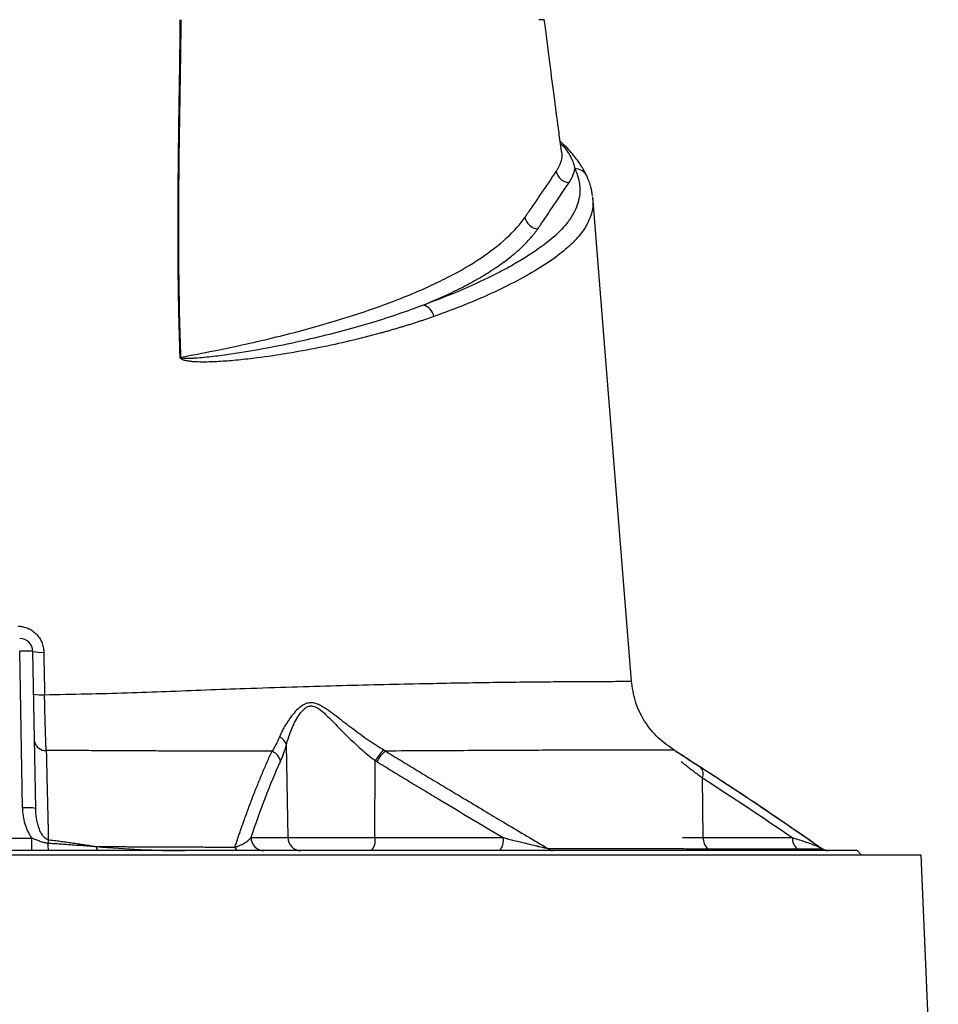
# Model space of a CAD drawing. Extents: x 167 to 762, y 3 to 2086.
# Tile 15 of 16: x 478 to 686, y 1565 to 1788. Entities that reach past the tile are written whole.
import ezdxf

# ---------------------------------------------------------------- set-up
doc = ezdxf.new("R2010")
doc.units = 0
doc.layers.get('0').update_dxf_attribs({"linetype": 'CONTINUOUS'})

msp = doc.modelspace()

# ---------------------------------------------------------------- linework, layer by layer
at = {"color": 7, "linetype": 'CONTINUOUS'}
for p, q in [((601.89, 1758.6), (600.17, 1760.25)), ((600.23, 1759.76), (600.7, 1759.32)), ((600.36, 1758.06), (600.37, 1757.99)), ((607.56, 1747.34), (607.53, 1747.53)), ((478.51, 1609.42), (477.89, 1644.9)), ((481.51, 1609.31), (480.89, 1644.8)), ((538.59, 1602.69), (538.23, 1623.66)), ((558.24, 1602.69), (558.32, 1620.1)), ((632.49, 1602.69), (632.32, 1616.2)), ((448.06, 1602.59), (480.62, 1602.59)), ((480.62, 1599.75), (480.62, 1602.59)), ((530.23, 1602.69), (538.59, 1602.69)), ((538.59, 1602.69), (558.24, 1602.69)), ((558.24, 1602.69), (587.25, 1602.69)), ((627.79, 1602.69), (632.49, 1602.69)), ((632.49, 1602.69), (652.67, 1602.69)), ((667.34, 1599.75), (261.34, 1599.75)), ((659.34, 1600.16), (659.05, 1600.38)), ((659.05, 1600.38), (659.17, 1600.29)), ((660.24, 1599.83), (660.16, 1599.83)), ((668.34, 1598.75), (667.34, 1599.75)), ((681.85, 1598.75), (246.83, 1598.75)), ((685.69, 1507.38), (681.85, 1598.75))]:
    msp.add_line(p, q, dxfattribs=at)
at = {"color": 7, "linetype": 'CONTINUOUS', "flags": 128}
for points in [[(600.7, 1759.32), (600.32, 1759.46), (600.23, 1759.51)], [(602.16, 1758.26), (602.07, 1758.38), (601.89, 1758.6)], [(616.28, 1638.07), (610.48, 1710.74), (607.53, 1747.66)], [(631.99, 1618.54), (631.97, 1618.56), (631.73, 1618.72)]]:
    msp.add_lwpolyline(points, dxfattribs=at)
at = {"color": 7, "linetype": 'CONTINUOUS'}
for centre, radius, start, end in [((599.97, 1756.79), 2.63, 43.4262, 74.0023), ((602.31, 1754.03), 3.11, 190.5577, 267.4001), ((603.58, 1751.15), 2.87, 25.9421, 92.5449), ((595.27, 1743.56), 3.11, 188.9349, 267.2802), ((568.38, 1720.05), 3.24, 9.5426, 75.0408), ((513.7, 1699.37), 12.05, 86.9329, 87.7229), ((477.89, 1644.75), 3, 1, 90), ((482.66, 1653.16), 8.55, 258.0495, 274.6001), ((482.8, 1645.28), 10.28, 260.2723, 274.0018), ((483.72, 1624.93), 2.53, 191.653, 273.8539), ((535.45, 1622.83), 2.9, 16.5869, 65.6667), ((533.81, 1619.31), 3.13, 11.3751, 68.1776), ((565.48, 1616.22), 8.14, 129.8226, 151.541), ((565.76, 1616.2), 7.97, 130.324, 152.5622), ((630.16, 1617.09), 2.34, 337.6936, 38.2038), ((479.51, 1594.99), 14.46, 82.0448, 93.9582), ((747.17, 1569.51), 264.83, 172.907, 173.073), ((533.18, 1602.69), 2.95, 180.0004, 269.0125), ((541.53, 1602.69), 2.95, 180.0004, 269.0125), ((554.83, 1602.02), 3.48, 319.2957, 11.1941), ((583.83, 1602.02), 3.48, 319.2957, 11.1941), ((635.77, 1602.57), 3.28, 177.7999, 227.6062), ((655.94, 1602.57), 3.27, 177.7367, 228.286), ((491.13, 1601.14), 6.86, 177.425, 191.7493), ((496.43, 1600.59), 1.2, 176.2301, 224.4324), ((527.52, 1600.66), 0.964, 187.2741, 250.9465), ((598.51, 1601.34), 1.59, 222.5001, 268.2468), ((660.83, 1602.63), 2.89, 238.8794, 269.9643)]:
    msp.add_arc(centre, radius, start, end, dxfattribs=at)
for points, knots in [([(514.18, 1711.41), (514.16, 1712.12), (514.11, 1713.55), (514.05, 1715.68), (513.99, 1717.81), (513.94, 1719.95), (513.89, 1722.09), (513.85, 1724.22), (513.81, 1726.36), (513.78, 1728.5), (513.73, 1733.04), (513.7, 1740.14), (513.73, 1748.05), (513.79, 1754.49), (513.86, 1760.84), (513.95, 1767.05), (514.05, 1773.38), (514.12, 1778.67), (514.19, 1783.58), (514.22, 1786.73), (514.23, 1787.75)], [0, 0, 0, 0, 0.027673, 0.055372, 0.083096, 0.110845, 0.138621, 0.166423, 0.194251, 0.222107, 0.249991, 0.371675, 0.499986, 0.560645, 0.624988, 0.74999, 0.80588, 0.875, 0.959609, 1, 1, 1, 1]), ([(514.35, 1711.41), (514.13, 1717.83), (513.99, 1724.24), (513.85, 1737.03), (513.86, 1743.41), (513.96, 1756.13), (514.06, 1762.47), (514.21, 1771.96), (514.26, 1775.12), (514.33, 1779.86), (514.35, 1781.44), (514.4, 1784.59), (514.42, 1786.17), (514.44, 1787.75)], [0, 0, 0, 0, 0.25, 0.25, 0.5, 0.5, 0.75, 0.75, 0.875, 0.875, 0.9375, 0.9375, 1, 1, 1, 1]), ([(596.52, 1787.75), (596.54, 1787.75), (596.67, 1787.75), (596.34, 1787.75), (595.68, 1787.75), (595.36, 1787.75)], [0, 0, 0, 0, 0.094897, 0.557629, 1, 1, 1, 1]), ([(600.47, 1758.08), (600.27, 1759.45), (599.74, 1763.28), (598.86, 1769.95), (597.75, 1778.48), (596.98, 1784.53), (596.57, 1787.75)], [0, 0, 0, 0, 0.13893, 0.386563, 0.673573, 1, 1, 1, 1]), ([(600.37, 1757.99), (600.44, 1757.71), (600.65, 1756.85), (600.33, 1755.4), (599.7, 1754.23), (599.38, 1753.64)], [0, 0, 0, 0, 0.188668, 0.592488, 1, 1, 1, 1]), ([(600.7, 1759.32), (601.47, 1758.44), (602.08, 1757.55), (603, 1755.76), (603.31, 1754.88), (603.46, 1754.02)], [0, 0, 0, 0, 0.5, 0.5, 1, 1, 1, 1]), ([(606.17, 1752.41), (605.87, 1752.98), (605.23, 1754.24), (603.86, 1756.35), (602.58, 1757.81), (601.89, 1758.6)], [0, 0, 0, 0, 0.280019, 0.613209, 1, 1, 1, 1]), ([(603.46, 1754.02), (604.11, 1752.66), (604.48, 1751.3), (604.68, 1748.58), (604.5, 1747.22), (603.8, 1745.18), (603.49, 1744.5), (602.92, 1743.48), (602.71, 1743.14), (602.26, 1742.46), (602.01, 1742.12), (600.7, 1740.43), (599.36, 1739.11), (596.19, 1736.51), (594.34, 1735.23), (591.3, 1733.34), (590.24, 1732.71), (588.02, 1731.46), (586.86, 1730.84), (583.27, 1729), (580.7, 1727.8), (575.22, 1725.45), (572.31, 1724.31), (569.22, 1723.19)], [0, 0, 0, 0, 0.125, 0.125, 0.25, 0.25, 0.3125, 0.3125, 0.34375, 0.34375, 0.375, 0.375, 0.5, 0.5, 0.625, 0.625, 0.6875, 0.6875, 0.75, 0.75, 0.875, 0.875, 1, 1, 1, 1]), ([(599.26, 1753.46), (598.09, 1751.73), (596.91, 1750.01), (595.14, 1747.41), (594.56, 1746.54), (593.67, 1745.25), (593.23, 1744.6), (592.71, 1743.84), (592.49, 1743.51), (592.35, 1743.3), (592.27, 1743.19), (592.2, 1743.08)], [0, 0, 0, 0, 0.5, 0.5, 0.75, 0.75, 0.875, 0.9375, 0.96875, 0.96875, 1, 1, 1, 1]), ([(599.26, 1753.46), (599.28, 1753.49), (599.3, 1753.52), (599.34, 1753.58), (599.36, 1753.61), (599.38, 1753.64)], [0, 0, 0, 0, 0.5, 0.5, 1, 1, 1, 1]), ([(602.17, 1750.92), (602.26, 1751.05), (602.35, 1751.18), (602.51, 1751.44), (602.59, 1751.57), (602.8, 1751.96), (602.93, 1752.22), (603.25, 1752.99), (603.39, 1753.51), (603.46, 1754.02)], [0, 0, 0, 0, 0.125, 0.125, 0.25, 0.25, 0.5, 0.5, 1, 1, 1, 1]), ([(607.47, 1747.87), (607.38, 1748.54), (607.18, 1750.05), (606.53, 1751.56), (606.17, 1752.41)], [0, 0, 0, 0, 0.440472, 1, 1, 1, 1]), ([(595.12, 1740.46), (595.27, 1740.68), (595.42, 1740.89), (595.71, 1741.33), (596.15, 1741.98), (596.59, 1742.64), (597.48, 1743.95), (598.07, 1744.82), (599.83, 1747.43), (601, 1749.18), (602.17, 1750.92)], [0, 0, 0, 0, 0.0625, 0.0625, 0.125, 0.25, 0.25, 0.5, 0.5, 1, 1, 1, 1]), ([(607.45, 1747.65), (607.52, 1747.07), (607.69, 1745.59), (607.11, 1743.19), (605.78, 1740.47), (603.62, 1737.77), (600.52, 1734.96), (596.38, 1732.05), (591.23, 1729.04), (585.39, 1726.12), (578.91, 1723.29), (574.02, 1721.49), (571.58, 1720.59)], [0, 0, 0, 0, 0.0594037, 0.1533241, 0.2479436, 0.3426756, 0.4367162, 0.549152, 0.6616068, 0.7744645, 0.8871439, 1, 1, 1, 1]), ([(514.35, 1711.41), (519.39, 1712.32), (524.27, 1713.3), (531.36, 1714.87), (533.68, 1715.41), (538.2, 1716.51), (540.39, 1717.08), (546.81, 1718.82), (550.84, 1720.02), (558.45, 1722.54), (562.02, 1723.84), (567.02, 1725.87), (568.63, 1726.56), (570.95, 1727.62), (571.71, 1727.98), (573.19, 1728.69), (573.91, 1729.05), (577.42, 1730.85), (579.95, 1732.31), (584.42, 1735.3), (586.38, 1736.82), (589.72, 1739.91), (591.11, 1741.48), (592.2, 1743.08)], [0, 0, 0, 0, 0.125, 0.125, 0.1875, 0.1875, 0.25, 0.25, 0.375, 0.375, 0.5, 0.5, 0.5625, 0.5625, 0.59375, 0.59375, 0.625, 0.625, 0.75, 0.75, 0.875, 0.875, 1, 1, 1, 1]), ([(569.22, 1723.19), (569.47, 1723.29), (569.96, 1723.49), (570.69, 1723.8), (571.41, 1724.11), (572.12, 1724.42), (572.82, 1724.73), (573.52, 1725.04), (574.2, 1725.35), (574.88, 1725.67), (575.54, 1725.98), (576.2, 1726.3), (576.85, 1726.62), (577.49, 1726.94), (579.26, 1727.85), (582.02, 1729.36), (585.47, 1731.5), (588.51, 1733.69), (590.52, 1735.38), (591.76, 1736.55), (592.41, 1737.2), (593.02, 1737.85), (593.6, 1738.5), (594.14, 1739.15), (594.65, 1739.8), (594.97, 1740.24), (595.12, 1740.46)], [0, 0, 0, 0, 0.019337, 0.03867, 0.058, 0.077328, 0.096655, 0.115983, 0.135311, 0.154642, 0.173976, 0.193314, 0.212658, 0.232009, 0.251367, 0.376077, 0.500693, 0.625031, 0.749465, 0.785293, 0.821097, 0.856885, 0.892662, 0.928436, 0.964213, 1, 1, 1, 1]), ([(569.22, 1723.19), (565.64, 1721.8), (561.79, 1720.49), (555.63, 1718.61), (553.51, 1718.01), (549.13, 1716.83), (546.88, 1716.26), (542.27, 1715.17), (539.91, 1714.64), (535.06, 1713.65), (532.58, 1713.18), (528.76, 1712.53), (527.47, 1712.33), (524.85, 1711.94), (523.53, 1711.75), (520.86, 1711.43), (519.51, 1711.28), (517.81, 1711.16), (517.47, 1711.14), (516.79, 1711.1), (516.45, 1711.09), (515.77, 1711.08), (515.43, 1711.09), (514.94, 1711.13), (514.77, 1711.15), (514.55, 1711.21), (514.48, 1711.24), (514.37, 1711.31), (514.34, 1711.35), (514.35, 1711.41)], [0, 0, 0, 0, 0.25, 0.25, 0.375, 0.375, 0.5, 0.5, 0.625, 0.625, 0.75, 0.75, 0.8125, 0.8125, 0.875, 0.875, 0.9375, 0.9375, 0.953125, 0.953125, 0.96875, 0.96875, 0.984375, 0.984375, 0.992188, 0.992188, 0.996094, 0.996094, 1, 1, 1, 1]), ([(571.58, 1720.59), (571.3, 1720.49), (570.75, 1720.3), (569.91, 1720.01), (569.06, 1719.72), (568.21, 1719.44), (567.36, 1719.16), (566.49, 1718.88), (565.63, 1718.61), (564.75, 1718.34), (563.88, 1718.08), (562.99, 1717.82), (562.11, 1717.56), (561.21, 1717.3), (560.32, 1717.05), (557.5, 1716.27), (552.75, 1715.06), (545.57, 1713.49), (538.25, 1712.14), (531.69, 1711.19), (526.5, 1710.63), (523.01, 1710.38), (520.32, 1710.28), (518.52, 1710.29), (517.15, 1710.36), (516.33, 1710.45), (515.81, 1710.53), (515.53, 1710.58), (515.28, 1710.64), (515.04, 1710.71), (514.82, 1710.79), (514.63, 1710.87), (514.47, 1710.97), (514.35, 1711.07), (514.26, 1711.17), (514.19, 1711.29), (514.18, 1711.37), (514.18, 1711.41)], [0, 0, 0, 0, 0.0182, 0.036348, 0.054442, 0.072483, 0.090471, 0.108406, 0.126287, 0.144114, 0.161888, 0.179608, 0.197273, 0.214885, 0.232442, 0.249944, 0.378595, 0.499956, 0.632001, 0.749179, 0.816193, 0.874368, 0.908222, 0.937026, 0.954117, 0.968436, 0.972913, 0.977019, 0.980758, 0.984137, 0.987489, 0.990401, 0.992899, 0.995023, 0.996839, 0.99845, 1, 1, 1, 1]), ([(477.51, 1650.52), (477.59, 1650.52), (477.74, 1650.51), (477.97, 1650.5), (478.19, 1650.48), (478.42, 1650.44), (478.76, 1650.38), (479.2, 1650.27), (479.74, 1650.07), (480.25, 1649.83), (480.9, 1649.43), (481.64, 1648.81), (482.25, 1648.07), (482.64, 1647.41), (482.89, 1646.89), (483.08, 1646.35), (483.21, 1645.85), (483.29, 1645.41), (483.33, 1645.03), (483.34, 1644.77), (483.35, 1644.64)], [0, 0, 0, 0, 0.025009, 0.049962, 0.074897, 0.099857, 0.12488, 0.187443, 0.250071, 0.312296, 0.374597, 0.499735, 0.624159, 0.686689, 0.749335, 0.811748, 0.874285, 0.916166, 0.958014, 1, 1, 1, 1]), ([(480.89, 1644.8), (480.89, 1644.82), (480.81, 1644.84), (480.51, 1644.87), (480.29, 1644.89), (479.73, 1644.9), (479.4, 1644.91), (478.68, 1644.91), (478.28, 1644.91), (477.89, 1644.9)], [0, 0, 0, 0, 0.25, 0.25, 0.5, 0.5, 0.75, 0.75, 1, 1, 1, 1]), ([(483.52, 1635.02), (486.68, 1635.08), (493, 1635.2), (502.21, 1635.46), (511.26, 1635.77), (520.11, 1636.14), (529.65, 1636.48), (539.57, 1636.81), (549.68, 1637.1), (559.26, 1637.34), (568.25, 1637.54), (576.57, 1637.7), (584.21, 1637.82), (591.14, 1637.91), (597.37, 1637.97), (602.86, 1638.01), (607.57, 1638.02), (611.39, 1638.05), (614.2, 1638.06), (615.93, 1638.06), (616.15, 1638.06), (616.26, 1638.07)], [0, 0, 0, 0, 0.041964, 0.083778, 0.125788, 0.169899, 0.215058, 0.271299, 0.327554, 0.384087, 0.441025, 0.497692, 0.55417, 0.610702, 0.667514, 0.724694, 0.781506, 0.837372, 0.892402, 0.947459, 1, 1, 1, 1]), ([(616.26, 1638.07), (616.27, 1638.07), (616.3, 1638.07), (616.26, 1638.07), (616.24, 1638.07)], [0, 0, 0, 0, 0.3545003, 1, 1, 1, 1]), ([(626.1, 1622.4), (624.79, 1623.3), (622.12, 1625.12), (619.09, 1628.98), (616.96, 1633.4), (616.5, 1636.6), (616.27, 1638.18)], [0, 0, 0, 0, 0.24632, 0.500001, 0.753683, 1, 1, 1, 1]), ([(483.89, 1622.41), (483.86, 1623.26), (483.82, 1624.18), (483.75, 1626.11), (483.71, 1627.14), (483.65, 1629.31), (483.62, 1630.42), (483.56, 1632.68), (483.54, 1633.84), (483.52, 1635.02)], [0, 0, 0, 0, 0.25, 0.25, 0.5, 0.5, 0.75, 0.75, 1, 1, 1, 1]), ([(560.27, 1622.48), (559.07, 1623.19), (557.88, 1623.96), (556.12, 1625.17), (555.54, 1625.58), (554.37, 1626.43), (553.79, 1626.86), (552.07, 1628.16), (550.95, 1629.04), (549.27, 1630.33), (548.71, 1630.75), (547.58, 1631.57), (547, 1631.97), (546.11, 1632.49), (545.81, 1632.64), (545.2, 1632.92), (544.88, 1633.03), (544.41, 1633.14), (544.25, 1633.17), (543.93, 1633.2), (543.77, 1633.2), (543.46, 1633.19), (543.3, 1633.17), (543, 1633.11), (542.85, 1633.07), (542.42, 1632.92), (542.16, 1632.78), (541.65, 1632.47), (541.41, 1632.29), (540.73, 1631.73), (540.32, 1631.31), (539.57, 1630.44), (539.23, 1629.99), (538.59, 1629.09), (538.29, 1628.64), (537.47, 1627.27), (537.01, 1626.37), (536.65, 1625.48)], [0, 0, 0, 0, 0.125, 0.125, 0.1875, 0.1875, 0.25, 0.25, 0.375, 0.375, 0.4375, 0.4375, 0.5, 0.5, 0.53125, 0.53125, 0.5625, 0.5625, 0.578125, 0.578125, 0.59375, 0.59375, 0.609375, 0.609375, 0.625, 0.625, 0.65625, 0.65625, 0.6875, 0.6875, 0.75, 0.75, 0.8125, 0.8125, 0.875, 0.875, 1, 1, 1, 1]), ([(538.23, 1623.66), (538.48, 1624.68), (538.81, 1625.72), (539.43, 1627.28), (539.65, 1627.8), (540.14, 1628.83), (540.41, 1629.34), (541.01, 1630.34), (541.34, 1630.82), (541.89, 1631.46), (542.08, 1631.66), (542.49, 1632.02), (542.71, 1632.17), (543.07, 1632.34), (543.19, 1632.39), (543.44, 1632.46), (543.57, 1632.48), (543.96, 1632.5), (544.23, 1632.46), (544.76, 1632.29), (545.03, 1632.16), (545.55, 1631.84), (545.81, 1631.66), (546.56, 1631.06), (547.06, 1630.6), (548.04, 1629.65), (548.52, 1629.16), (549.99, 1627.67), (550.97, 1626.66), (552.49, 1625.16), (553.01, 1624.67), (554.05, 1623.69), (554.57, 1623.21), (556.15, 1621.81), (557.23, 1620.93), (558.32, 1620.1)], [0, 0, 0, 0, 0.125, 0.125, 0.1875, 0.1875, 0.25, 0.25, 0.3125, 0.3125, 0.34375, 0.34375, 0.375, 0.375, 0.390625, 0.390625, 0.40625, 0.40625, 0.4375, 0.4375, 0.46875, 0.46875, 0.5, 0.5, 0.5625, 0.5625, 0.625, 0.625, 0.75, 0.75, 0.8125, 0.8125, 0.875, 0.875, 1, 1, 1, 1]), ([(483.89, 1622.41), (483.93, 1621.15), (483.99, 1618.6), (484.08, 1614.69), (484.18, 1610.66), (484.27, 1606.48), (484.34, 1603.65), (484.37, 1602.21)], [0, 0, 0, 0, 0.187129, 0.380683, 0.580673, 0.787109, 1, 1, 1, 1]), ([(534.97, 1622.22), (534.59, 1622.22), (533.85, 1622.22), (532.73, 1622.22), (531.61, 1622.22), (530.51, 1622.22), (529.41, 1622.22), (528.32, 1622.22), (527.24, 1622.22), (526.17, 1622.23), (525.11, 1622.23), (524.05, 1622.23), (522.17, 1622.23), (519.76, 1622.24), (516.64, 1622.25), (513.64, 1622.27), (510.74, 1622.28), (507.52, 1622.3), (503.78, 1622.32), (500.2, 1622.34), (497.12, 1622.35), (494.82, 1622.36), (492.34, 1622.37), (490.01, 1622.38), (487.84, 1622.39), (485.82, 1622.4), (484.52, 1622.41), (483.89, 1622.41)], [0, 0, 0, 0, 0.0240159, 0.0477618, 0.0712388, 0.0944479, 0.1173901, 0.1400662, 0.162477, 0.1846234, 0.206506, 0.2281255, 0.2494826, 0.3218949, 0.3751441, 0.4377957, 0.5006143, 0.5457903, 0.6254337, 0.7162543, 0.750005, 0.79919, 0.8453319, 0.8884625, 0.9286063, 0.9657812, 1, 1, 1, 1]), ([(526.57, 1600.54), (526.68, 1600.87), (526.91, 1601.55), (527.24, 1602.55), (527.58, 1603.53), (527.92, 1604.51), (528.25, 1605.47), (528.82, 1607.07), (529.62, 1609.27), (530.67, 1612.03), (531.72, 1614.7), (532.61, 1616.87), (533.33, 1618.56), (533.88, 1619.81), (534.42, 1621.03), (534.79, 1621.82), (534.97, 1622.22)], [0, 0, 0, 0, 0.042333, 0.084398, 0.1262, 0.167739, 0.209017, 0.250033, 0.375993, 0.500016, 0.625843, 0.75002, 0.812967, 0.875611, 0.937954, 1, 1, 1, 1]), ([(625.92, 1622.46), (625.9, 1622.46), (625.87, 1622.46), (624.47, 1622.46), (621.94, 1622.47), (618.33, 1622.49), (613.81, 1622.49), (608.46, 1622.49), (602.31, 1622.47), (595.42, 1622.44), (587.81, 1622.41), (579.45, 1622.37), (570.45, 1622.32), (563.88, 1622.29), (560.6, 1622.28)], [0, 0, 0, 0, 0.067041, 0.151709, 0.235862, 0.32018, 0.405111, 0.490691, 0.57607, 0.660897, 0.745478, 0.830118, 0.915179, 1, 1, 1, 1]), ([(560.6, 1622.28), (561.79, 1621.55), (564.18, 1620.1), (567.8, 1617.9), (571.47, 1615.69), (575.18, 1613.46), (580.69, 1610.16), (588.07, 1605.75), (594.21, 1602.11), (597.33, 1600.26)], [0, 0, 0, 0, 0.0974594, 0.1962171, 0.2962452, 0.3975157, 0.4999998, 0.7455943, 1, 1, 1, 1]), ([(626.61, 1621.99), (626.52, 1622.08), (626.34, 1622.25), (626.12, 1622.39), (626.02, 1622.45)], [0, 0, 0, 0, 0.50581, 1, 1, 1, 1]), ([(631.73, 1618.72), (631.63, 1618.79), (631.44, 1618.91), (631.16, 1619.09), (630.88, 1619.27), (630.61, 1619.44), (630.35, 1619.61), (630.1, 1619.77), (629.85, 1619.93), (629.61, 1620.09), (629.1, 1620.42), (628.37, 1620.9), (627.54, 1621.45), (626.87, 1621.89), (626.38, 1622.21), (626.08, 1622.41), (625.99, 1622.47), (626.09, 1622.41), (626.39, 1622.21), (626.88, 1621.88), (627.55, 1621.44), (628.38, 1620.89), (629.17, 1620.38), (629.81, 1619.96), (630.26, 1619.68), (630.72, 1619.37), (631.21, 1619.06), (631.56, 1618.84), (631.73, 1618.73)], [0, 0, 0, 0, 0.014212, 0.028343, 0.042401, 0.056392, 0.070325, 0.084207, 0.098044, 0.111844, 0.125616, 0.188715, 0.250817, 0.313629, 0.375716, 0.438375, 0.500781, 0.563167, 0.625852, 0.687557, 0.750042, 0.812048, 0.87517, 0.899781, 0.92453, 0.949456, 0.9746, 1, 1, 1, 1]), ([(631.99, 1618.54), (631.21, 1619.04), (629.64, 1620.04), (627.94, 1621.15), (626.81, 1621.88), (626.69, 1621.95), (626.63, 1621.98)], [0, 0, 0, 0, 0.2568204, 0.5133004, 0.766658, 1, 1, 1, 1]), ([(631.99, 1618.54), (631.21, 1619.04), (629.64, 1620.04), (627.93, 1621.15), (626.81, 1621.88), (626.7, 1621.94), (626.65, 1621.97)], [0, 0, 0, 0, 0.258643, 0.515441, 0.770369, 1, 1, 1, 1]), ([(530.23, 1602.69), (531.29, 1605.84), (532.37, 1608.86), (534.58, 1614.62), (535.72, 1617.36), (536.88, 1619.93)], [0, 0, 0, 0, 0.5, 0.5, 1, 1, 1, 1]), ([(558.69, 1619.88), (559.87, 1619.15), (562.25, 1617.71), (565.81, 1615.54), (569.37, 1613.39), (574.13, 1610.53), (580.09, 1606.96), (584.86, 1604.12), (587.25, 1602.69)], [0, 0, 0, 0, 0.12502, 0.250027, 0.37502, 0.499999, 0.750096, 1, 1, 1, 1]), ([(627.49, 1619.93), (627.49, 1619.93), (627.52, 1619.9), (627.63, 1619.81), (627.72, 1619.75), (628.05, 1619.48), (628.38, 1619.22), (628.91, 1618.81), (629.03, 1618.73), (629.26, 1618.54), (629.39, 1618.45), (629.78, 1618.15), (630.05, 1617.93), (630.94, 1617.25), (631.6, 1616.75), (632.32, 1616.2)], [0, 0, 0, 0, 0.125, 0.125, 0.25, 0.25, 0.5, 0.5, 0.5625, 0.5625, 0.625, 0.625, 0.75, 0.75, 1, 1, 1, 1]), ([(659.34, 1600.16), (658.39, 1600.82), (656.51, 1602.13), (653.72, 1604.06), (650.96, 1605.95), (648.26, 1607.8), (645.28, 1609.81), (642.04, 1611.99), (638.54, 1614.3), (635.11, 1616.55), (632.85, 1618), (631.73, 1618.72)], [0, 0, 0, 0, 0.103629, 0.205441, 0.305437, 0.403623, 0.500008, 0.62935, 0.755766, 0.879302, 1, 1, 1, 1]), ([(659.05, 1600.38), (654.7, 1603.39), (645.73, 1609.61), (636.66, 1615.5), (631.99, 1618.54)], [0, 0, 0, 0, 0.485047, 1, 1, 1, 1]), ([(659.05, 1600.38), (654.7, 1603.4), (645.73, 1609.63), (636.66, 1615.51), (631.99, 1618.54)], [0, 0, 0, 0, 0.485123, 1, 1, 1, 1]), ([(478.51, 1609.42), (478.52, 1608.82), (478.57, 1608.21), (478.75, 1607.01), (478.88, 1606.42), (479.21, 1605.26), (479.42, 1604.7), (479.81, 1603.87), (479.96, 1603.6), (480.27, 1603.08), (480.43, 1602.83), (480.62, 1602.59)], [0, 0, 0, 0, 0.25, 0.25, 0.5, 0.5, 0.75, 0.75, 0.875, 0.875, 1, 1, 1, 1]), ([(484.37, 1602.21), (484.13, 1602.26), (483.9, 1602.38), (483.57, 1602.63), (483.46, 1602.73), (483.26, 1602.94), (483.17, 1603.06), (482.98, 1603.31), (482.9, 1603.45), (482.73, 1603.73), (482.66, 1603.88), (482.44, 1604.33), (482.31, 1604.65), (482.08, 1605.32), (481.99, 1605.67), (481.82, 1606.37), (481.75, 1606.73), (481.59, 1607.82), (481.52, 1608.57), (481.51, 1609.31)], [0, 0, 0, 0, 0.125, 0.125, 0.1875, 0.1875, 0.25, 0.25, 0.3125, 0.3125, 0.375, 0.375, 0.5, 0.5, 0.625, 0.625, 0.75, 0.75, 1, 1, 1, 1]), ([(480.62, 1602.59), (480.72, 1602.55), (480.92, 1602.48), (481.22, 1602.37), (481.57, 1602.24), (481.97, 1602.09), (482.43, 1601.92), (482.87, 1601.77), (483.29, 1601.64), (483.65, 1601.55), (483.96, 1601.49), (484.17, 1601.46), (484.28, 1601.45)], [0, 0, 0, 0, 0.0827365, 0.1659713, 0.2496602, 0.3784631, 0.4993407, 0.6299587, 0.7487093, 0.8356221, 0.9187619, 1, 1, 1, 1]), ([(484.37, 1602.21), (484.81, 1602.16), (485.7, 1602.06), (487.04, 1601.89), (488.39, 1601.71), (489.74, 1601.52), (491.1, 1601.32), (492.47, 1601.11), (493.85, 1600.9), (494.77, 1600.74), (495.23, 1600.67)], [0, 0, 0, 0, 0.122152, 0.245056, 0.368742, 0.493242, 0.618587, 0.744808, 0.871936, 1, 1, 1, 1]), ([(526.57, 1600.54), (526.61, 1600.55), (526.69, 1600.57), (526.81, 1600.6), (526.94, 1600.64), (527.07, 1600.68), (527.19, 1600.72), (527.39, 1600.79), (527.64, 1600.9), (528.02, 1601.06), (528.46, 1601.29), (528.9, 1601.56), (529.31, 1601.84), (529.66, 1602.12), (529.93, 1602.37), (530.11, 1602.56), (530.2, 1602.65), (530.23, 1602.69)], [0, 0, 0, 0, 0.018339, 0.03765, 0.057959, 0.079285, 0.101645, 0.125055, 0.184232, 0.250373, 0.36442, 0.500856, 0.61113, 0.750263, 0.874967, 0.944154, 1, 1, 1, 1]), ([(587.25, 1602.69), (587.44, 1602.65), (587.85, 1602.54), (588.47, 1602.38), (589.11, 1602.22), (589.99, 1602), (591.04, 1601.74), (592.11, 1601.48), (592.91, 1601.28), (593.56, 1601.13), (594.19, 1600.98), (594.84, 1600.82), (595.47, 1600.67), (596.02, 1600.55), (596.45, 1600.45), (596.78, 1600.38), (597.08, 1600.32), (597.25, 1600.28), (597.33, 1600.26)], [0, 0, 0, 0, 0.0578472, 0.1249702, 0.1872297, 0.2497624, 0.3883895, 0.4994562, 0.5657795, 0.6245284, 0.6898146, 0.7496015, 0.8163133, 0.8746371, 0.9109644, 0.9438997, 0.9735352, 1, 1, 1, 1]), ([(652.67, 1602.69), (654.11, 1602.24), (656.07, 1601.62), (658.02, 1600.86), (658.86, 1600.53), (659.04, 1600.39), (659.05, 1600.38)], [0, 0, 0, 0, 0.580683, 0.792393, 0.991408, 1, 1, 1, 1]), ([(484.28, 1601.45), (484.75, 1601.42), (485.68, 1601.37), (487.07, 1601.28), (488.42, 1601.19), (489.97, 1601.08), (491.67, 1600.95), (493.49, 1600.81), (494.66, 1600.71), (495.23, 1600.67)], [0, 0, 0, 0, 0.129038, 0.255389, 0.379052, 0.500023, 0.677913, 0.844586, 1, 1, 1, 1]), ([(495.23, 1600.67), (495.71, 1600.66), (496.68, 1600.66), (498.14, 1600.66), (499.63, 1600.65), (501.14, 1600.65), (502.67, 1600.64), (504.23, 1600.64), (505.82, 1600.63), (507.42, 1600.62), (509.05, 1600.62), (510.71, 1600.61), (512.38, 1600.6), (514.08, 1600.6), (515.8, 1600.59), (517.55, 1600.58), (519.31, 1600.57), (521.1, 1600.56), (522.9, 1600.55), (524.73, 1600.55), (525.95, 1600.54), (526.57, 1600.54)], [0, 0, 0, 0, 0.045121, 0.091076, 0.137865, 0.185489, 0.233948, 0.283242, 0.333371, 0.384335, 0.436136, 0.488771, 0.542239, 0.596538, 0.65167, 0.707636, 0.764436, 0.822071, 0.880542, 0.939852, 1, 1, 1, 1]), ([(495.23, 1600.67), (498.55, 1600.38), (501.88, 1600.16), (508.55, 1599.84), (511.89, 1599.75), (515.25, 1599.75)], [0, 0, 0, 0, 0.5, 0.5, 1, 1, 1, 1]), ([(597.33, 1600.26), (597.65, 1600.26), (598.3, 1600.26), (599.25, 1600.26), (600.21, 1600.26), (601.16, 1600.25), (602.11, 1600.25), (603.05, 1600.25), (604, 1600.25), (604.94, 1600.24), (605.87, 1600.24), (606.81, 1600.24), (607.74, 1600.24), (608.66, 1600.23), (609.58, 1600.23), (610.49, 1600.23), (611.4, 1600.23), (612.31, 1600.23), (613.21, 1600.22), (614.11, 1600.22), (615, 1600.22), (615.88, 1600.22), (616.77, 1600.22), (617.64, 1600.21), (618.51, 1600.21), (619.38, 1600.21), (620.24, 1600.21), (621.09, 1600.21), (621.94, 1600.21), (622.78, 1600.2), (623.62, 1600.2), (624.45, 1600.2), (625.28, 1600.2), (626.09, 1600.2), (626.91, 1600.2), (627.71, 1600.2), (628.51, 1600.19), (629.31, 1600.19), (630.1, 1600.19), (630.88, 1600.19), (631.65, 1600.19), (632.42, 1600.19), (633.18, 1600.19), (633.93, 1600.18), (634.68, 1600.18), (635.42, 1600.18), (636.15, 1600.18), (637.95, 1600.18), (640.7, 1600.17), (644.22, 1600.17), (647.48, 1600.17), (649.72, 1600.16), (651.13, 1600.16), (651.83, 1600.16), (652.54, 1600.16), (653.26, 1600.16), (653.97, 1600.16), (654.68, 1600.16), (655.39, 1600.16), (656.08, 1600.16), (656.77, 1600.16), (657.45, 1600.16), (658.1, 1600.16), (658.74, 1600.16), (659.14, 1600.16), (659.34, 1600.16)], [0, 0, 0, 0, 0.010245, 0.020525, 0.030841, 0.041193, 0.05158, 0.062003, 0.072463, 0.082959, 0.093487, 0.104038, 0.114612, 0.125208, 0.135827, 0.14647, 0.157135, 0.167823, 0.178535, 0.18927, 0.200029, 0.210811, 0.221616, 0.232446, 0.243299, 0.254176, 0.265078, 0.276003, 0.286953, 0.297927, 0.308926, 0.319949, 0.330997, 0.342069, 0.353167, 0.364289, 0.375437, 0.386609, 0.397807, 0.409029, 0.420277, 0.431551, 0.44285, 0.454175, 0.465526, 0.476903, 0.488305, 0.499734, 0.56166, 0.623908, 0.686499, 0.749457, 0.765165, 0.781463, 0.798353, 0.815835, 0.833911, 0.852579, 0.871843, 0.891703, 0.912161, 0.933217, 0.954875, 0.977135, 1, 1, 1, 1]), ([(660.84, 1599.75), (660.79, 1599.75), (660.71, 1599.75), (660.51, 1599.77), (660.28, 1599.82), (660.02, 1599.88), (659.78, 1599.97), (659.5, 1600.1), (659.33, 1600.21), (659.21, 1600.29)], [0, 0, 0, 0, 0.184664, 0.353788, 0.497654, 0.614964, 0.717771, 0.814882, 1, 1, 1, 1])]:
    msp.add_open_spline(points, degree=3, knots=knots, dxfattribs=at)
for points in [[(483.35, 1644.64), (483.4, 1641.44), (483.46, 1638.23), (483.52, 1635.02)], [(536.65, 1625.48), (536.13, 1624.23), (535.57, 1623.16), (534.97, 1622.22)], [(536.88, 1619.93), (537.36, 1621.01), (537.82, 1622.24), (538.23, 1623.66)], [(560.6, 1622.28), (560.49, 1622.34), (560.38, 1622.41), (560.27, 1622.48)], [(558.32, 1620.1), (558.44, 1620.03), (558.57, 1619.95), (558.69, 1619.88)], [(632.32, 1616.2), (639.15, 1611.84), (645.93, 1607.32), (652.67, 1602.69)]]:
    msp.add_open_spline(points, degree=3, dxfattribs=at)

doc.saveas('drawing.dxf')
